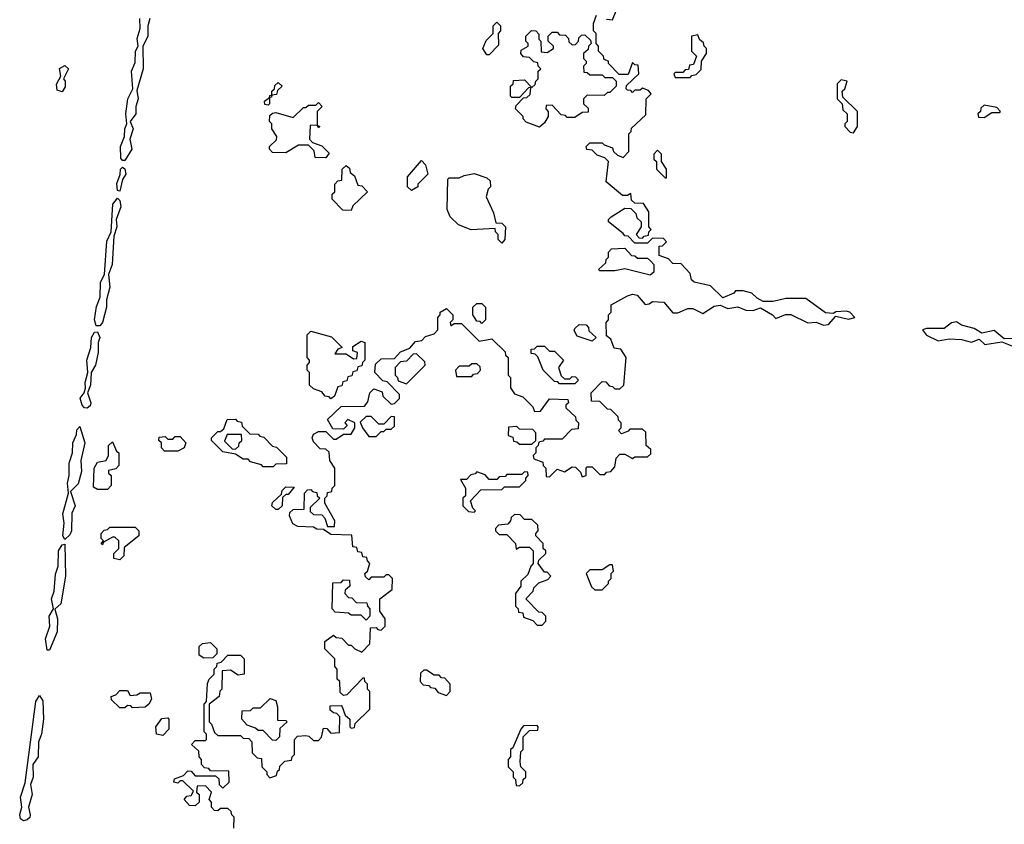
# Model space of a CAD drawing. Extents: x 2640764 to 2777785, y 718840 to 815082.
# Tile 143 of 148: x 2746726 to 2750645, y 789907 to 793110. Entities that reach past the tile are written whole.
import ezdxf

# ---------------------------------------------------------------- set-up
doc = ezdxf.new("R2010")
doc.units = 0

msp = doc.modelspace()

# ---------------------------------------------------------------- linework, layer by layer
at = {"layer": '0CON10XD'}
for points in [[(2747145, 792550), (2747135, 792550), (2747128.3, 792558.3), (2747126.9, 792605), (2747143.3, 792645), (2747143.9, 792676.1), (2747152.5, 792695), (2747148, 792735), (2747156, 792795), (2747176.7, 792835), (2747171.2, 792905), (2747185, 792940), (2747187.5, 792985), (2747197.5, 793005), (2747193.8, 793035), (2747206, 793075), (2747204, 793115)], [(2747243.9, 793115), (2747236.2, 793085), (2747236.3, 793043.6), (2747215.6, 793004.4), (2747217.8, 792915), (2747191.7, 792828.3), (2747197.9, 792795), (2747188.5, 792765), (2747187.9, 792735), (2747166, 792705), (2747177.1, 792675), (2747163.8, 792635), (2747172.5, 792595), (2747145, 792550)], [(2749078.3, 791558.3), (2749065, 791560), (2749035, 791590), (2749001.7, 791591.7), (2749000, 791625), (2749045, 791670), (2749058.3, 791668.3), (2749071.7, 791651.7), (2749085, 791650), (2749095, 791640), (2749115, 791640), (2749130, 791655), (2749140, 791765), (2749118.3, 791798.3), (2749091.7, 791801.7), (2749078.3, 791838.3), (2749061.7, 791851.7), (2749060, 791905), (2749070, 791915), (2749070, 791935), (2749080, 791945), (2749080, 791975), (2749145, 792011.2), (2749165, 792017.1), (2749183, 792013), (2749215, 791976.7), (2749231.7, 791978.3), (2749245, 791987.5), (2749290, 791985), (2749325, 791942.5), (2749345, 791942.5), (2749385, 791960), (2749405, 791960), (2749445, 791940), (2749490.5, 791969.5), (2749513.6, 791973.6), (2749545, 791960), (2749585, 791967.5), (2749616.4, 791953.6), (2749645, 791952.5), (2749675, 791963.3), (2749722.5, 791935), (2749735, 791920), (2749773.6, 791936.4), (2749795, 791936.7), (2749863.6, 791903.6), (2749896.4, 791906.4), (2749925, 791893.3), (2749945, 791896.7), (2749975, 791930), (2750025, 791917.5), (2750050, 791925), (2750030, 791945), (2750015, 791950), (2749975, 791947.5), (2749965, 791940), (2749933, 791943), (2749855, 792000), (2749775, 792000), (2749725, 791987.5), (2749685, 791987.5), (2749660.7, 792000.7), (2749640.7, 792020.7), (2749605, 792030), (2749575, 792030), (2749568.3, 792021.7), (2749525, 792002.5), (2749475, 792050), (2749410, 792065), (2749400, 792075), (2749395, 792100), (2749358.3, 792138.3), (2749325, 792140), (2749308.3, 792158.3), (2749271.7, 792171.7), (2749271.7, 792208.3), (2749285, 792210), (2749300, 792225), (2749288.3, 792238.3), (2749245, 792240), (2749225, 792220), (2749175, 792220), (2749148.3, 792248.3), (2749135, 792250), (2749128.3, 792258.3), (2749070, 792305), (2749070, 792315), (2749080, 792325), (2749135, 792360), (2749158.3, 792358.3), (2749178.3, 792338.3), (2749181.7, 792321.7), (2749200, 792305), (2749200, 792285), (2749180, 792255), (2749191.7, 792241.7), (2749205, 792240), (2749211.7, 792248.3), (2749228.3, 792251.7), (2749230, 792265), (2749240, 792275), (2749230, 792285), (2749230, 792345), (2749208.3, 792378.3), (2749175, 792380), (2749161.7, 792391.7), (2749158.3, 792418.3), (2749145, 792410), (2749125, 792410), (2749060, 792465), (2749070, 792545), (2749055, 792560), (2749025, 792570), (2749005, 792590), (2748983, 792593), (2748980, 792605), (2748995, 792620), (2749045, 792620), (2749051.7, 792611.7), (2749085, 792600), (2749090, 792585), (2749105, 792570), (2749128.3, 792561.7), (2749150, 792585), (2749150, 792655), (2749160, 792665), (2749161.7, 792678.3), (2749218.3, 792731.7), (2749220, 792795), (2749240, 792815), (2749228.3, 792828.3), (2749205, 792837.5), (2749195, 792830), (2749175, 792830), (2749165, 792820), (2749158.3, 792828.3), (2749145, 792830), (2749140, 792835), (2749141.7, 792848.3), (2749190, 792895), (2749188.3, 792928.3), (2749175, 792930), (2749165, 792940), (2749148.3, 792891.7), (2749111.7, 792891.7), (2749070, 792935), (2749070, 792945), (2749051.7, 792951.7), (2749050, 792965), (2749030, 792985), (2749030, 793005), (2749020, 793015), (2749020, 793055), (2749010, 793065), (2749010, 793095), (2749021.7, 793128.3)], [(2749061.7, 793111.7), (2749085, 793110), (2749100, 793145)], [(2748595, 792970), (2748585, 792970), (2748570, 792995), (2748583, 793027), (2748610, 793055), (2748610, 793085), (2748625, 793100), (2748640, 793085), (2748640, 793065), (2748630, 793055), (2748631.7, 793008.3), (2748595, 792970)], [(2748795, 792682.5), (2748741.7, 792701.7), (2748730, 792715), (2748730, 792725), (2748700, 792755), (2748701.7, 792768.3), (2748731.7, 792798.3), (2748745, 792800), (2748758.3, 792811.7), (2748760, 792840), (2748751.7, 792838.3), (2748715, 792800), (2748685, 792800), (2748680, 792805), (2748680, 792845), (2748690, 792855), (2748691.7, 792868.3), (2748735, 792870), (2748765, 792840), (2748778.3, 792851.7), (2748780, 792865), (2748790, 792875), (2748790, 792905), (2748800, 792915), (2748790, 792925), (2748788.3, 792938.3), (2748771.7, 792941.7), (2748755, 792960), (2748731.7, 792961.7), (2748720, 792975), (2748721.7, 792988.3), (2748750, 793005), (2748750, 793015), (2748740, 793025), (2748740, 793045), (2748763, 793067), (2748780, 793065), (2748791.7, 793051.7), (2748792.5, 793032.5), (2748800, 793025), (2748801.7, 792981.7), (2748825, 792980), (2748850, 792995), (2748850, 793005), (2748830, 793025), (2748830, 793045), (2748845, 793060), (2748865, 793060), (2748875, 793050), (2748898.3, 793048.3), (2748910, 793035), (2748911.7, 793021.7), (2748925, 793010), (2748938.3, 793011.7), (2748950, 793025), (2748951.7, 793038.3), (2748961.7, 793048.3), (2748975, 793050), (2748998.3, 793028.3), (2749000, 793015), (2748990, 793005), (2748988.3, 792991.7), (2748970, 792975), (2748970, 792955), (2748980, 792945), (2748980, 792935), (2748970, 792925), (2748971.7, 792901.7), (2748985, 792900), (2748995, 792890), (2749045, 792890), (2749055, 792880), (2749085, 792880), (2749100, 792865), (2749100, 792845), (2749075, 792820), (2749065, 792820), (2749051.7, 792808.3), (2748985, 792810), (2748970, 792795), (2748970, 792775), (2748988.3, 792758.3), (2748988.3, 792741.7), (2748965, 792740), (2748935, 792720), (2748905, 792720), (2748898.3, 792728.3), (2748881.7, 792731.7), (2748845, 792770), (2748821.7, 792768.3), (2748820, 792755), (2748830, 792745), (2748830, 792725), (2748815, 792700), (2748795, 792682.5)], [(2749395, 792880), (2749401.7, 792888.3), (2749418.3, 792891.7), (2749438.3, 792911.7), (2749440, 792945), (2749460, 792975), (2749460, 792995), (2749450, 793005), (2749448.3, 793018.3), (2749431.7, 793031.7), (2749425, 793050), (2749400, 793045), (2749400, 792985), (2749420, 792965), (2749408.3, 792931.7), (2749391.7, 792928.3), (2749388.3, 792911.7), (2749375, 792910), (2749365, 792900), (2749335, 792900), (2749330, 792895), (2749335, 792880), (2749395, 792880)], [(2746895, 792822.5), (2746875, 792830), (2746873, 792853), (2746890, 792885), (2746883.8, 792916.2), (2746905, 792927.5), (2746920, 792915), (2746900, 792875), (2746907.5, 792865), (2746906.7, 792843.3), (2746895, 792822.5)], [(2747715, 792770), (2747701.7, 792771.7), (2747700, 792785), (2747720, 792800), (2747721.7, 792808.3), (2747730, 792810), (2747730, 792825), (2747740, 792835), (2747741.7, 792848.3), (2747755, 792860), (2747770, 792845), (2747751.7, 792828.3), (2747748.3, 792811.7), (2747730, 792810), (2747728.3, 792801.7), (2747720, 792800), (2747720, 792775), (2747715, 792770)], [(2750045, 792660), (2750060, 792685), (2750060, 792745), (2750001.7, 792801.7), (2750000, 792825), (2750010, 792835), (2750020, 792865), (2749995, 792870), (2749980, 792855), (2749980, 792795), (2750000, 792775), (2750001.7, 792751.7), (2750020, 792735), (2750020, 792705), (2750010, 792695), (2750010, 792685), (2750031.7, 792661.7), (2750045, 792660)], [(2747945, 792560), (2747901.7, 792561.7), (2747898.3, 792588.3), (2747875, 792610), (2747835, 792610), (2747785, 792580), (2747731.7, 792581.7), (2747720, 792595), (2747720, 792605), (2747748.3, 792631.7), (2747750, 792645), (2747730, 792675), (2747730, 792695), (2747720, 792705), (2747721.7, 792728.3), (2747731.7, 792738.3), (2747745, 792740), (2747815, 792720), (2747855, 792760), (2747865, 792760), (2747875, 792770), (2747905, 792770), (2747915, 792780), (2747930, 792765), (2747910, 792745), (2747910, 792690), (2747920, 792685), (2747915, 792680), (2747910, 792690), (2747881.7, 792688.3), (2747880, 792635), (2747891.7, 792621.7), (2747928.3, 792608.3), (2747958.3, 792578.3), (2747945, 792560)], [(2750565, 792720), (2750595, 792740), (2750625, 792740), (2750630, 792745), (2750615, 792760), (2750565, 792770), (2750551.7, 792758.3), (2750550, 792745), (2750540, 792735), (2750541.7, 792721.7), (2750565, 792720)], [(2749300, 792480), (2749300, 792515), (2749280, 792545), (2749280, 792575), (2749265, 792590), (2749250, 792575), (2749250, 792555), (2749260, 792545), (2749260, 792515), (2749295, 792480), (2749300, 792480)], [(2747125, 792427.5), (2747115, 792430), (2747112.3, 792457.7), (2747126.2, 792493.8), (2747126.7, 792515), (2747135, 792523.3), (2747145, 792516.2), (2747148.9, 792495), (2747135.6, 792474.4), (2747125, 792427.5)], [(2748045, 792350), (2748011.7, 792351.7), (2747970, 792395), (2747970, 792415), (2747980, 792425), (2747980, 792455), (2747991.7, 792468.3), (2748008.3, 792471.7), (2748010, 792515), (2748025, 792530), (2748038.3, 792518.3), (2748041.7, 792501.7), (2748058.3, 792488.3), (2748071.7, 792451.7), (2748088.3, 792448.3), (2748110, 792425), (2748051.7, 792368.3), (2748045, 792350)], [(2748285, 792430), (2748270, 792445), (2748270, 792485), (2748325, 792550), (2748341.7, 792531.7), (2748350, 792495), (2748310, 792455), (2748310, 792445), (2748285, 792430)], [(2748645, 792220), (2748630, 792235), (2748630, 792255), (2748620, 792265), (2748618.3, 792278.3), (2748523, 792273), (2748473, 792293), (2748440, 792325), (2748427.5, 792355), (2748430, 792475), (2748435, 792480), (2748475, 792480), (2748495, 792490), (2748535, 792497.5), (2748585, 792480), (2748598.3, 792468.3), (2748600, 792445), (2748590, 792435), (2748582.5, 792405), (2748611.7, 792341.7), (2748621.7, 792301.7), (2748645, 792300), (2748660, 792285), (2748657.5, 792235), (2748645, 792220)], [(2747030.7, 791890.7), (2747023.3, 791915), (2747031.7, 791968.3), (2747046, 792005), (2747048, 792065), (2747063.3, 792095), (2747072.3, 792227.7), (2747090, 792265), (2747096.2, 792375), (2747115, 792400), (2747125, 792390), (2747128.9, 792365), (2747110, 792315), (2747112, 792285), (2747101.2, 792248.8), (2747094.2, 792135), (2747080, 792095), (2747084.5, 792045), (2747071.9, 791995), (2747071.2, 791965), (2747055.5, 791905), (2747045, 791891.2), (2747030.7, 791890.7)], [(2749235, 792092.5), (2749135, 792117.5), (2749095, 792110), (2749035, 792110), (2749030, 792115), (2749058.3, 792141.7), (2749060, 792155), (2749070, 792165), (2749070, 792185), (2749081.7, 792198.3), (2749135, 792200), (2749161.7, 792171.7), (2749175, 792170), (2749185, 792160), (2749225, 792160), (2749238.3, 792148.3), (2749250, 792135), (2749250, 792105), (2749235, 792092.5)], [(2748565, 791900), (2748558.3, 791908.3), (2748545, 791910), (2748530, 791935), (2748530, 791965), (2748545, 791980), (2748565, 791980), (2748580, 791965), (2748580, 791915), (2748565, 791900)], [(2747578.3, 789891.7), (2747580, 789935), (2747570, 789945), (2747568.3, 789958.3), (2747555, 789970), (2747525, 789970), (2747515, 789960), (2747501.7, 789961.7), (2747490, 789975), (2747490, 789995), (2747480, 790005), (2747490, 790035), (2747465, 790060), (2747431.7, 790058.3), (2747430, 790035), (2747440, 790025), (2747440, 789995), (2747425, 789980), (2747401.7, 789981.7), (2747380, 790005), (2747391.7, 790018.3), (2747408.3, 790021.7), (2747418.3, 790038.3), (2747375, 790080), (2747365, 790080), (2747355, 790070), (2747340, 790075), (2747341.7, 790088.3), (2747378.3, 790101.7), (2747395, 790120), (2747408.3, 790118.3), (2747425, 790100), (2747505, 790100), (2747518.3, 790088.3), (2747520, 790065), (2747535, 790050), (2747560, 790075), (2747558.3, 790118.3), (2747485, 790120), (2747478.3, 790128.3), (2747461.7, 790131.7), (2747450, 790145), (2747450, 790165), (2747440, 790175), (2747438.3, 790198.3), (2747410, 790225), (2747425, 790240), (2747465, 790240), (2747470, 790245), (2747470, 790265), (2747460, 790275), (2747460, 790385), (2747470, 790395), (2747473, 790467), (2747480, 790485), (2747500, 790505), (2747500, 790525), (2747510, 790535), (2747511.7, 790548.3), (2747528.3, 790551.7), (2747555, 790580), (2747605, 790580), (2747620, 790565), (2747620, 790505), (2747595, 790500), (2747565, 790520), (2747531.7, 790518.3), (2747530, 790445), (2747523, 790437), (2747520, 790415), (2747480, 790385), (2747480, 790315), (2747490, 790305), (2747501.7, 790271.7), (2747515, 790260), (2747605, 790260), (2747615, 790250), (2747638.3, 790248.3), (2747650, 790235), (2747651.7, 790191.7), (2747671.7, 790171.7), (2747688.3, 790168.3), (2747690, 790135), (2747710, 790115), (2747710, 790105), (2747721.7, 790091.7), (2747748.3, 790101.7), (2747751.7, 790118.3), (2747760, 790125), (2747761.7, 790138.3), (2747781.7, 790158.3), (2747808.3, 790161.7), (2747810, 790175), (2747820, 790185), (2747820, 790245), (2747831.7, 790258.3), (2747865, 790260), (2747877, 790257), (2747895, 790240), (2747915, 790240), (2747927, 790253), (2747935, 790290), (2747948.3, 790288.3), (2747965, 790270), (2747998.3, 790271.7), (2748000, 790335), (2747988.3, 790348.3), (2747975, 790350), (2747961.7, 790361.7), (2747961.7, 790378.3), (2748005, 790380), (2748010, 790375), (2748021.7, 790341.7), (2748040, 790325), (2748040, 790295), (2748045, 790290), (2748058.3, 790291.7), (2748061.7, 790308.3), (2748120, 790365), (2748120, 790435), (2748110, 790445), (2748110, 790465), (2748100, 790475), (2748098.3, 790488.3), (2748091.7, 790488.3), (2748028.3, 790421.7), (2748015, 790420), (2748001.7, 790431.7), (2748000, 790475), (2747990, 790485), (2747990, 790525), (2747980, 790535), (2747980, 790565), (2747940, 790605), (2747940, 790635), (2747975, 790660), (2747985, 790650), (2748008.3, 790648.3), (2748035, 790620), (2748045, 790620), (2748060, 790605), (2748088.3, 790591.7), (2748120, 790625), (2748121.7, 790688.3), (2748145, 790690), (2748151.7, 790681.7), (2748165, 790680), (2748180, 790695), (2748180, 790725), (2748160, 790755), (2748160, 790805), (2748208.3, 790841.7), (2748210, 790885), (2748195, 790900), (2748185, 790900), (2748175, 790890), (2748125, 790890), (2748115, 790880), (2748101.7, 790891.7), (2748100, 790905), (2748110, 790915), (2748120, 790945), (2748110, 790955), (2748108.3, 790968.3), (2748091.7, 790971.7), (2748088.3, 790988.3), (2748071.7, 790991.7), (2748068.3, 791008.3), (2748051.7, 791011.7), (2748048.3, 791058.3), (2747965, 791060), (2747935, 791080), (2747908.3, 791081.7), (2747895, 791090), (2747833, 791093), (2747813.6, 791103.6), (2747800, 791135), (2747801.7, 791148.3), (2747815, 791160), (2747858.3, 791161.7), (2747860, 791225), (2747871.7, 791238.3), (2747885, 791240), (2747891.7, 791231.7), (2747908.3, 791228.3), (2747910, 791215), (2747920, 791205), (2747881.7, 791168.3), (2747881.7, 791151.7), (2747895, 791140), (2747928.3, 791138.3), (2747940, 791125), (2747951.7, 791091.7), (2747978.3, 791091.7), (2747980, 791115), (2747940, 791185), (2747940, 791205), (2747950, 791215), (2747951.7, 791228.3), (2747968.3, 791231.7), (2747970, 791245), (2747980, 791255), (2747980, 791325), (2747960, 791355), (2747958.3, 791388.3), (2747945, 791400), (2747921.7, 791401.7), (2747895, 791430), (2747890, 791445), (2747895, 791460), (2747915, 791470), (2747945, 791470), (2747975, 791440), (2747985, 791440), (2748015, 791460), (2748045, 791460), (2748060, 791485), (2748060, 791505), (2748031.7, 791518.3), (2748020, 791505), (2748030, 791495), (2748015, 791480), (2747971.7, 791481.7), (2747951.7, 791518.3), (2748005, 791570), (2748098.3, 791571.7), (2748111.7, 791588.3), (2748120, 791625), (2748135, 791640), (2748168.3, 791628.3), (2748171.7, 791611.7), (2748205, 791580), (2748218.3, 791581.7), (2748238.3, 791601.7), (2748238.3, 791618.3), (2748188.3, 791668.3), (2748171.7, 791671.7), (2748140, 791705), (2748141.7, 791738.3), (2748165, 791760), (2748218.3, 791761.7), (2748241.7, 791788.3), (2748278.3, 791801.7), (2748301.7, 791828.3), (2748327, 791833), (2748341.7, 791848.3), (2748375, 791860), (2748390, 791875), (2748390, 791925), (2748400, 791935), (2748400, 791945), (2748425, 791960), (2748450, 791935), (2748450, 791915), (2748440, 791905), (2748441.7, 791891.7), (2748455, 791900), (2748485, 791900), (2748555, 791830), (2748605, 791840), (2748658.3, 791788.3), (2748660, 791775), (2748670, 791765), (2748670, 791695), (2748680, 791685), (2748680, 791645), (2748695, 791620), (2748728.3, 791608.3), (2748768.3, 791568.3), (2748775, 791550), (2748798.3, 791551.7), (2748835, 791600), (2748908.3, 791598.3), (2748910, 791585), (2748900, 791575), (2748900, 791565), (2748938.3, 791528.3), (2748940, 791515), (2748950, 791505), (2748948.3, 791481.7), (2748921.7, 791478.3), (2748885, 791440), (2748815, 791440), (2748808.3, 791431.7), (2748791.7, 791428.3), (2748790, 791415), (2748780, 791405), (2748780, 791385), (2748770, 791375), (2748771.7, 791361.7), (2748808.3, 791348.3), (2748810, 791335), (2748820, 791325), (2748821.7, 791291.7), (2748835, 791290), (2748865, 791320), (2748895, 791310), (2748925, 791330), (2748938.3, 791328.3), (2748958.3, 791308.3), (2748965, 791290), (2748980, 791295), (2748980, 791325), (2748985, 791330), (2749005, 791330), (2749035, 791300), (2749055, 791300), (2749061.7, 791308.3), (2749078.3, 791311.7), (2749095, 791330), (2749100, 791365), (2749115, 791380), (2749135, 791380), (2749165, 791362.5), (2749175, 791370), (2749225, 791370), (2749238.3, 791381.7), (2749238.3, 791398.3), (2749220, 791415), (2749218.3, 791468.3), (2749205, 791480), (2749155, 791480), (2749148.3, 791471.7), (2749121.7, 791461.7), (2749110, 791475), (2749120, 791485), (2749120, 791505), (2749110, 791515), (2749108.3, 791528.3), (2749078.3, 791558.3)], [(2749005, 791830), (2748945, 791850), (2748933, 791873), (2748935, 791880), (2748953, 791897), (2748980, 791895), (2748990, 791885), (2748991.7, 791871.7), (2749020, 791845), (2749005, 791830)], [(2750725, 791803.3), (2750770, 791810), (2750745, 791842.5), (2750645, 791840), (2750605, 791872.5), (2750555, 791862.5), (2750525, 791880), (2750475, 791893.3), (2750455, 791906.7), (2750435, 791903.3), (2750405, 791880), (2750335, 791880), (2750320, 791875), (2750335, 791853.8), (2750381.7, 791831.7), (2750425, 791840), (2750475, 791836.7), (2750515, 791826.7), (2750545, 791837.5), (2750567, 791817), (2750635, 791827.5), (2750695, 791803.3), (2750725, 791803.3)], [(2746995, 791563.1), (2746984.4, 791564.4), (2746974, 791575), (2746966.2, 791603.8), (2746982.5, 791625), (2746987.5, 791642.5), (2746986.7, 791665), (2746997.5, 791705), (2746993.8, 791755), (2747008.8, 791805), (2747012, 791845), (2747023.6, 791866.4), (2747035, 791867.5), (2747045.5, 791845), (2747038.9, 791825), (2747038.2, 791785), (2747027.3, 791735), (2747010, 791705), (2747007.5, 791655), (2746996, 791625), (2747009.6, 791585), (2747006.9, 791573.1), (2746995, 791563.1)], [(2747965, 791600), (2747958.3, 791608.3), (2747941.7, 791611.7), (2747928.3, 791628.3), (2747895, 791640), (2747880, 791655), (2747880, 791705), (2747870, 791715), (2747870, 791735), (2747880, 791745), (2747880, 791755), (2747870, 791765), (2747870, 791855), (2747885, 791870), (2747967, 791847), (2748010, 791805), (2747991.7, 791798.3), (2747980, 791780), (2748025, 791780), (2748055, 791760), (2748068.3, 791761.7), (2748070, 791785), (2748051.7, 791791.7), (2748051.7, 791808.3), (2748085, 791830), (2748100, 791825), (2748100, 791755), (2748090, 791745), (2748088.3, 791731.7), (2748071.7, 791728.3), (2748068.3, 791711.7), (2748051.7, 791708.3), (2748048.3, 791691.7), (2748031.7, 791688.3), (2748028.3, 791671.7), (2748011.7, 791668.3), (2748008.3, 791651.7), (2747991.7, 791648.3), (2747978.3, 791611.7), (2747965, 791600)], [(2748265, 791660), (2748340, 791735), (2748338.3, 791748.3), (2748305, 791780), (2748291.7, 791778.3), (2748265, 791750), (2748241.7, 791748.3), (2748220, 791725), (2748220, 791695), (2748230, 791685), (2748231.7, 791671.7), (2748265, 791660)], [(2748935, 791660), (2748875, 791660), (2748868.3, 791668.3), (2748855, 791670), (2748810, 791715), (2748788.3, 791768.3), (2748778.3, 791778.3), (2748761.7, 791781.7), (2748761.7, 791798.3), (2748775, 791800), (2748785, 791810), (2748815, 791810), (2748835, 791790), (2748855, 791790), (2748890, 791755), (2748870, 791725), (2748881.7, 791691.7), (2748895, 791680), (2748915, 791680), (2748925, 791690), (2748938.3, 791688.3), (2748950, 791675), (2748935, 791660)], [(2748525, 791690), (2748531.7, 791698.3), (2748548.3, 791701.7), (2748560, 791715), (2748558.3, 791728.3), (2748545, 791740), (2748525, 791740), (2748515, 791730), (2748475, 791730), (2748460, 791715), (2748465, 791690), (2748525, 791690)], [(2747735, 791330), (2747695, 791330), (2747688.3, 791338.3), (2747645, 791350), (2747635, 791360), (2747615, 791360), (2747585, 791380), (2747535, 791390), (2747490, 791435), (2747490, 791445), (2747515, 791470), (2747525, 791470), (2747538.3, 791481.7), (2747551.7, 791518.3), (2747585, 791520), (2747591.7, 791511.7), (2747608.3, 791508.3), (2747611.7, 791491.7), (2747641.7, 791461.7), (2747675, 791460), (2747681.7, 791451.7), (2747698.3, 791448.3), (2747731.7, 791411.7), (2747748.3, 791408.3), (2747788.3, 791368.3), (2747788.3, 791341.7), (2747745, 791340), (2747735, 791330)], [(2748145, 791450), (2748165, 791470), (2748175, 791470), (2748185, 791480), (2748205, 791480), (2748218.3, 791491.7), (2748218.3, 791528.3), (2748205, 791530), (2748175, 791500), (2748155, 791500), (2748125, 791530), (2748105, 791530), (2748081.7, 791508.3), (2748090, 791485), (2748115, 791450), (2748145, 791450)], [(2746905, 791040), (2746897.5, 791055), (2746903.3, 791105), (2746897, 791143), (2746920, 791225), (2746916.7, 791265), (2746923.3, 791295), (2746922.5, 791345), (2746936.2, 791385), (2746937.5, 791425), (2746951.7, 791458.3), (2746953, 791477), (2746965, 791490), (2746985.4, 791425.4), (2746969.5, 791355), (2746971.9, 791311.9), (2746958.3, 791261.7), (2746928.3, 791231.7), (2746947.3, 791175), (2746933.8, 791145), (2746931.9, 791075), (2746925, 791058.8), (2746905, 791040)], [(2748765, 791420), (2748780, 791435), (2748780, 791465), (2748768.3, 791478.3), (2748715, 791480), (2748705, 791490), (2748671.7, 791488.3), (2748670, 791455), (2748688.3, 791448.3), (2748691.7, 791431.7), (2748705, 791430), (2748715, 791420), (2748765, 791420)], [(2747075, 791240), (2747035, 791240), (2747019.3, 791249.3), (2747022.9, 791325), (2747035, 791348.8), (2747070, 791355), (2747080, 791375), (2747080, 791415), (2747095, 791430), (2747111.7, 791391.7), (2747120, 791385), (2747120, 791335), (2747108.3, 791321.7), (2747080, 791315), (2747080, 791305), (2747090, 791295), (2747090, 791255), (2747075, 791240)], [(2747301.7, 791391.7), (2747290, 791405), (2747290, 791425), (2747280, 791435), (2747281.7, 791448.3), (2747305, 791450), (2747315, 791440), (2747335, 791440), (2747345, 791450), (2747365, 791450), (2747387.5, 791425), (2747380, 791405), (2747355, 791392.5), (2747301.7, 791391.7)], [(2747585, 791400), (2747598.3, 791411.7), (2747600, 791425), (2747610, 791435), (2747608.3, 791458.3), (2747551.7, 791458.3), (2747541.7, 791431.7), (2747571.7, 791401.7), (2747585, 791400)], [(2748535, 791150), (2748540, 791155), (2748530, 791165), (2748520, 791195), (2748561.7, 791238.3), (2748645, 791240), (2748655, 791250), (2748715, 791250), (2748740, 791275), (2748740, 791285), (2748750, 791295), (2748748.3, 791308.3), (2748735, 791310), (2748725, 791300), (2748665, 791300), (2748658.3, 791291.7), (2748635, 791290), (2748625, 791280), (2748595, 791280), (2748578.3, 791298.3), (2748545, 791310), (2748538.3, 791301.7), (2748521.7, 791298.3), (2748505, 791280), (2748480, 791280), (2748500, 791245), (2748500, 791215), (2748490, 791205), (2748490, 791175), (2748511.7, 791151.7), (2748535, 791150)], [(2747755, 791160), (2747745, 791160), (2747730, 791175), (2747731.7, 791188.3), (2747768.3, 791221.7), (2747770, 791235), (2747785, 791250), (2747818.3, 791248.3), (2747795, 791220), (2747785, 791220), (2747771.7, 791208.3), (2747770, 791175), (2747755, 791160)], [(2748805, 790700), (2748820, 790715), (2748820, 790735), (2748805, 790750), (2748791.7, 790751.7), (2748740, 790805), (2748770, 790835), (2748771.7, 790848.3), (2748791.7, 790868.3), (2748828.3, 790881.7), (2748840, 790895), (2748825, 790910), (2748815, 790910), (2748790, 790945), (2748791.7, 790958.3), (2748820, 790985), (2748820, 790995), (2748810, 791005), (2748810, 791025), (2748780, 791055), (2748780, 791065), (2748790, 791075), (2748788.3, 791098.3), (2748765, 791120), (2748735, 791120), (2748718.3, 791138.3), (2748695, 791140), (2748681.7, 791128.3), (2748680, 791115), (2748668.3, 791101.7), (2748631.7, 791098.3), (2748620, 791085), (2748620, 791075), (2748635, 791060), (2748665, 791060), (2748700, 791025), (2748701.7, 791001.7), (2748715, 791010), (2748755, 791010), (2748770, 790995), (2748770, 790945), (2748760, 790935), (2748748.3, 790901.7), (2748720, 790875), (2748720, 790855), (2748700, 790825), (2748700, 790775), (2748710, 790765), (2748711.7, 790751.7), (2748728.3, 790748.3), (2748731.7, 790731.7), (2748768.3, 790718.3), (2748785, 790700), (2748805, 790700)], [(2747125, 790960), (2747100, 790965), (2747100, 790985), (2747120, 791005), (2747120, 791035), (2747105, 791050), (2747095, 791050), (2747060, 791030), (2747055, 791020), (2747050, 791025), (2747060, 791035), (2747050, 791045), (2747050, 791065), (2747061.7, 791078.3), (2747075, 791080), (2747085, 791090), (2747185, 791090), (2747200, 791075), (2747200, 791055), (2747141.7, 791008.3), (2747140, 790975), (2747125, 790960)], [(2746845, 790600), (2746835, 790600), (2746828, 790645), (2746846, 790695), (2746843.3, 790735), (2746860, 790765), (2746852, 790805), (2746863.3, 790835), (2746867.9, 790902.1), (2746878.8, 790935), (2746880, 790995), (2746895, 791020), (2746905, 791022.5), (2746908.7, 790895), (2746890, 790785), (2746866.4, 790763.6), (2746876.1, 790725), (2746875, 790672.5), (2746845, 790600)], [(2749045, 790840), (2749070, 790865), (2749070, 790875), (2749080, 790885), (2749080, 790905), (2749090, 790915), (2749085, 790940), (2749075, 790940), (2749045, 790920), (2748995, 790920), (2748980, 790905), (2749001.7, 790851.7), (2749015, 790840), (2749045, 790840)], [(2748105, 790720), (2748085, 790740), (2748045, 790740), (2748035, 790747.5), (2747981.7, 790751.7), (2747970, 790765), (2747971.7, 790868.3), (2748005, 790870), (2748015, 790880), (2748038.3, 790878.3), (2748040, 790855), (2748021.7, 790838.3), (2748020, 790825), (2748035, 790810), (2748048.3, 790808.3), (2748065, 790790), (2748108.3, 790788.3), (2748110, 790775), (2748120, 790765), (2748120, 790735), (2748105, 790720)], [(2747458.3, 790568.3), (2747440.7, 790580.7), (2747440, 790615), (2747453, 790627), (2747485, 790630), (2747510, 790605), (2747510, 790585), (2747495, 790570), (2747458.3, 790568.3)], [(2748425, 790420), (2748440, 790435), (2748440, 790465), (2748418.3, 790488.3), (2748405, 790490), (2748395, 790500), (2748375, 790500), (2748345, 790520), (2748335, 790520), (2748321.7, 790508.3), (2748320, 790475), (2748331.7, 790461.7), (2748355, 790460), (2748361.7, 790451.7), (2748378.3, 790448.3), (2748391.7, 790431.7), (2748425, 790420)], [(2746740.5, 789920.5), (2746728.8, 789928.8), (2746725.9, 789945.9), (2746733.8, 789975), (2746729.2, 790015), (2746748.3, 790071.7), (2746790, 790395), (2746805, 790420), (2746817.8, 790397.8), (2746820.3, 790325), (2746812.5, 790265), (2746800.9, 790235), (2746799.1, 790175), (2746778, 790145), (2746780, 790095), (2746768.6, 790065), (2746775.3, 790025), (2746760.8, 789975), (2746767.7, 789945), (2746765.8, 789934.2), (2746755, 789924.4), (2746740.5, 789920.5)], [(2747175, 790370), (2747168.3, 790378.3), (2747155, 790380), (2747145, 790370), (2747125, 790370), (2747091.7, 790401.7), (2747090, 790415), (2747108.3, 790421.7), (2747125, 790440), (2747155, 790440), (2747165, 790420), (2747191.7, 790421.7), (2747205, 790430), (2747245, 790430), (2747250, 790405), (2747240, 790385), (2747225, 790372.5), (2747175, 790370)], [(2747745, 790240), (2747731.7, 790241.7), (2747695, 790280), (2747675, 790280), (2747665, 790290), (2747631.7, 790301.7), (2747610, 790325), (2747611.7, 790358.3), (2747645, 790360), (2747655, 790370), (2747685, 790370), (2747723, 790407), (2747745, 790400), (2747752.5, 790375), (2747751.7, 790321.7), (2747785, 790320), (2747790, 790315), (2747761.7, 790288.3), (2747760, 790255), (2747745, 790240)], [(2747295, 790260), (2747270, 790265), (2747267.5, 790295), (2747291.7, 790328.3), (2747315, 790330), (2747320, 790325), (2747320, 790285), (2747295, 790260)], [(2748715, 790060), (2748728.3, 790071.7), (2748730, 790085), (2748740, 790095), (2748740, 790115), (2748720, 790135), (2748717.5, 790155), (2748720, 790195), (2748730, 790205), (2748730, 790255), (2748755, 790280), (2748788.3, 790281.7), (2748790, 790295), (2748785, 790300), (2748731.7, 790298.3), (2748720, 790285), (2748688.3, 790211.7), (2748680, 790205), (2748680, 790175), (2748670, 790165), (2748670, 790135), (2748690, 790115), (2748690, 790095), (2748700, 790085), (2748701.7, 790061.7), (2748715, 790060)]]:
    msp.add_lwpolyline(points, dxfattribs=at)

doc.saveas('drawing.dxf')
